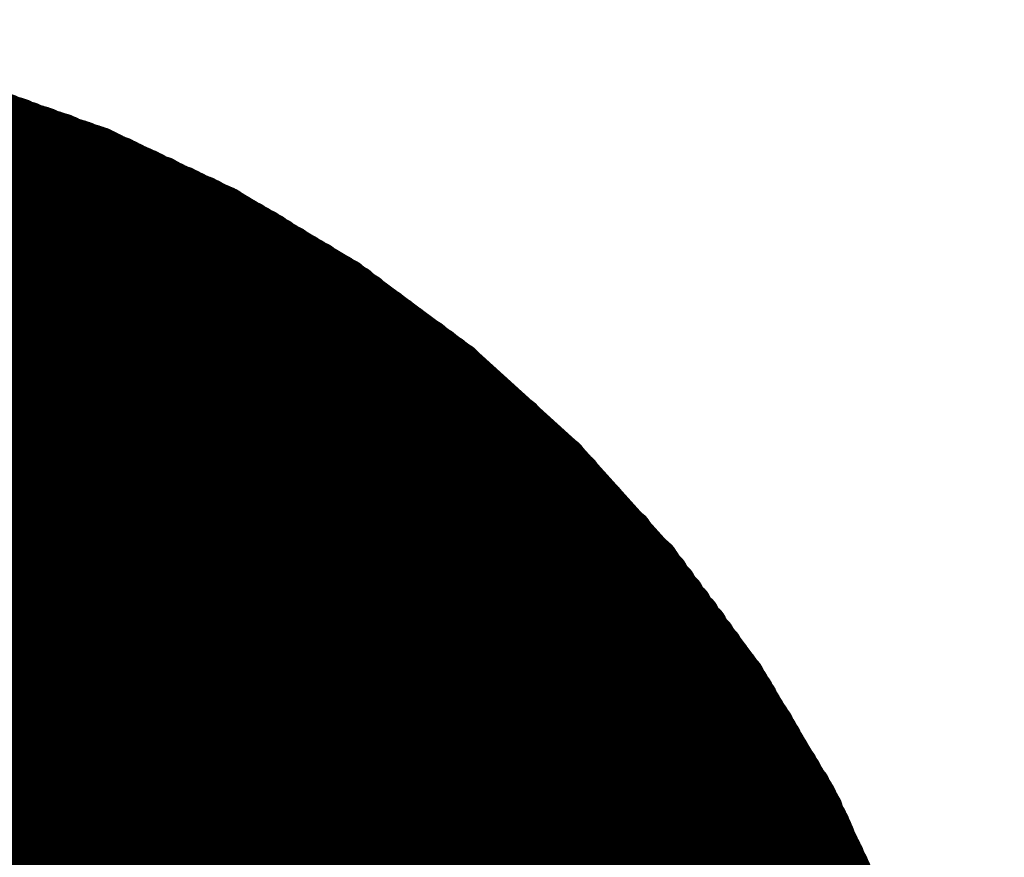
# Model space of a CAD drawing. Extents: x 0 to 65, y -0.2 to 30.2.
# Tile 118 of 237: x 36.799 to 37.183, y 14.824 to 15.151. Entities that reach past the tile are written whole.
import ezdxf

# ---------------------------------------------------------------- set-up
doc = ezdxf.new("R2010")
doc.units = 0
doc.layers.add('BOARD_GEOMETRY_SILKSCREEN_', color=1, linetype='CONTINUOUS')

msp = doc.modelspace()

# ---------------------------------------------------------------- linework, layer by layer
at = {"layer": 'BOARD_GEOMETRY_SILKSCREEN_', "const_width": 0.01905}
for points in [[(37.173916, 14.431518), (36.463986, 15.141448)], [(37.173916, 14.432788), (36.464748, 15.141448)], [(37.173916, 14.43355), (36.466018, 15.141448)], [(37.173916, 14.43482), (36.467034, 15.141448)], [(37.173916, 14.435836), (36.46805, 15.141448)], [(37.173916, 14.436852), (36.46932, 15.141448)], [(37.173916, 14.438122), (36.470082, 15.141448)], [(37.173916, 14.438884), (36.471352, 15.141448)], [(37.173916, 14.440154), (36.472368, 15.141448)], [(37.173916, 14.44117), (36.473384, 15.141448)], [(37.173916, 14.442186), (36.4744, 15.141448)], [(37.173916, 14.443456), (36.475416, 15.141448)], [(37.173916, 14.444218), (36.476686, 15.141448)], [(37.173916, 14.445488), (36.477702, 15.141448)], [(37.173916, 14.446504), (36.478718, 15.141448)], [(37.173916, 14.44752), (36.479734, 15.141448)], [(37.173916, 14.448536), (36.48075, 15.141448)], [(37.173916, 14.449552), (36.481766, 15.141448)], [(37.173916, 14.450568), (36.483036, 15.141448)], [(37.173916, 14.451838), (36.484052, 15.141448)], [(37.173916, 14.452854), (36.485068, 15.141448)], [(37.173916, 14.45387), (36.486084, 15.141448)], [(37.173916, 14.454886), (36.4871, 15.141448)], [(37.173916, 14.455902), (36.48837, 15.141448)], [(37.173916, 14.457172), (36.489132, 15.141448)], [(37.173916, 14.457934), (36.490402, 15.141448)], [(37.173916, 14.459204), (36.491418, 15.141448)], [(37.173916, 14.46022), (36.492434, 15.141448)], [(37.173916, 14.461236), (36.493704, 15.141448)], [(37.173916, 14.462506), (36.494466, 15.141448)], [(37.173916, 14.463268), (36.495736, 15.141448)], [(37.173916, 14.464538), (36.496752, 15.141448)], [(37.173916, 14.465554), (36.497768, 15.141448)], [(37.173916, 14.46657), (36.499038, 15.141448)], [(37.173916, 14.46784), (36.4998, 15.141448)], [(37.173916, 14.468602), (36.50107, 15.141448)], [(37.173916, 14.469872), (36.502086, 15.141448)], [(37.173916, 14.470888), (36.503102, 15.141448)], [(37.173916, 14.471904), (36.504118, 15.141448)], [(37.173916, 14.47292), (36.505134, 15.141448)], [(37.173916, 14.473936), (36.506404, 15.141448)], [(37.173916, 14.475206), (36.50742, 15.141448)], [(37.173916, 14.476222), (36.508436, 15.141448)], [(37.173916, 14.477238), (36.509452, 15.141448)], [(37.173916, 14.478254), (36.510468, 15.141448)], [(37.173916, 14.47927), (36.511484, 15.141448)], [(37.173916, 14.480286), (36.512754, 15.141448)], [(37.173916, 14.481556), (36.513516, 15.141448)], [(37.173916, 14.482572), (36.514786, 15.141448)], [(37.173916, 14.483588), (36.515802, 15.141448)], [(37.173916, 14.484604), (36.516818, 15.141448)], [(37.173916, 14.48562), (36.518088, 15.141448)], [(37.173916, 14.48689), (36.51885, 15.141448)], [(37.173916, 14.487652), (36.52012, 15.141448)], [(37.173916, 14.488922), (36.521136, 15.141448)], [(37.173916, 14.489938), (36.522152, 15.141448)], [(37.173916, 14.490954), (36.523422, 15.141448)], [(37.173916, 14.492224), (36.524184, 15.141448)], [(37.173916, 14.492986), (36.525454, 15.141448)], [(37.173916, 14.494256), (36.52647, 15.141448)], [(37.173916, 14.495272), (36.527486, 15.141448)], [(37.173916, 14.496288), (36.528502, 15.141448)], [(37.173916, 14.497304), (36.529518, 15.141448)], [(37.173916, 14.49832), (36.530788, 15.141448)], [(37.173916, 14.49959), (36.531804, 15.141448)], [(37.173916, 14.500606), (36.53282, 15.141448)], [(37.173916, 14.501622), (36.533836, 15.141448)], [(37.173916, 14.502638), (36.534852, 15.141448)], [(37.173916, 14.503654), (36.535868, 15.141448)], [(37.173916, 14.50467), (36.537138, 15.141448)], [(37.173916, 14.50594), (36.538154, 15.141448)], [(37.173916, 14.506956), (36.53917, 15.141448)], [(37.173916, 14.507972), (36.540186, 15.141448)], [(37.173916, 14.508988), (36.541202, 15.141448)], [(37.173916, 14.510004), (36.542472, 15.141448)], [(37.173916, 14.511274), (36.543234, 15.141448)], [(37.173916, 14.512036), (36.544504, 15.141448)], [(37.173916, 14.513306), (36.54552, 15.141448)], [(37.173916, 14.514322), (36.546536, 15.141448)], [(37.173916, 14.515338), (36.547806, 15.141448)], [(37.173916, 14.516608), (36.548568, 15.141448)], [(37.173916, 14.51737), (36.549838, 15.141448)], [(37.173916, 14.51864), (36.550854, 15.141448)], [(37.173916, 14.519656), (36.55187, 15.141448)], [(37.173916, 14.520672), (36.552886, 15.141448)], [(37.173916, 14.521942), (36.553902, 15.141448)], [(37.173916, 14.522704), (36.555172, 15.141448)], [(37.173916, 14.523974), (36.556188, 15.141448)], [(37.173916, 14.52499), (36.557204, 15.141448)], [(37.173916, 14.526006), (36.55822, 15.141448)], [(37.173916, 14.527022), (36.559236, 15.141448)], [(37.173916, 14.528038), (36.560252, 15.141448)], [(37.173916, 14.529054), (36.561522, 15.141448)], [(37.173916, 14.530324), (36.562538, 15.141448)], [(37.173916, 14.53134), (36.563554, 15.141448)], [(37.173916, 14.532356), (36.56457, 15.141448)], [(37.173916, 14.533372), (36.565586, 15.141448)], [(37.173916, 14.534388), (36.566856, 15.141448)], [(37.173916, 14.535658), (36.567618, 15.141448)], [(37.173916, 14.53642), (36.568888, 15.141448)], [(37.173916, 14.53769), (36.569904, 15.141448)], [(37.173916, 14.538706), (36.57092, 15.141448)], [(37.173916, 14.539722), (36.57219, 15.141448)], [(37.173916, 14.540992), (36.572952, 15.141448)], [(37.173916, 14.541754), (36.574222, 15.141448)], [(37.173916, 14.543024), (36.575238, 15.141448)], [(37.173916, 14.54404), (36.576254, 15.141448)], [(37.173916, 14.545056), (36.577524, 15.141448)], [(37.173916, 14.546326), (36.578286, 15.141448)], [(37.173916, 14.547088), (36.579556, 15.141448)], [(37.173916, 14.548358), (36.580572, 15.141448)], [(37.173916, 14.549374), (36.581588, 15.141448)], [(37.173916, 14.55039), (36.582604, 15.141448)], [(37.173916, 14.551406), (36.58362, 15.141448)], [(37.173916, 14.552422), (36.58489, 15.141448)], [(37.173916, 14.553692), (36.585906, 15.141448)], [(37.173916, 14.554708), (36.586922, 15.141448)], [(37.173916, 14.555724), (36.587938, 15.141448)], [(37.173916, 14.55674), (36.588954, 15.141448)], [(37.173916, 14.557756), (36.58997, 15.141448)], [(37.173916, 14.558772), (36.59124, 15.141448)], [(37.173916, 14.560042), (36.592002, 15.141448)], [(37.173916, 14.561058), (36.593272, 15.141448)], [(37.173916, 14.562074), (36.594288, 15.141448)], [(37.173916, 14.56309), (36.595304, 15.141448)], [(37.173916, 14.564106), (36.596574, 15.141448)], [(37.173916, 14.565376), (36.597336, 15.141448)], [(37.173916, 14.566138), (36.598606, 15.141448)], [(37.173916, 14.567408), (36.599622, 15.141448)], [(37.173916, 14.568424), (36.600638, 15.141448)], [(37.173916, 14.56944), (36.601908, 15.141448)], [(37.173916, 14.57071), (36.60267, 15.141448)], [(37.173916, 14.571472), (36.60394, 15.141448)], [(37.173916, 14.572742), (36.604956, 15.141448)], [(37.173916, 14.573758), (36.605972, 15.141448)], [(37.173916, 14.574774), (36.606988, 15.141448)], [(37.173916, 14.57579), (36.608004, 15.141448)], [(37.173916, 14.576806), (36.609274, 15.141448)], [(37.173916, 14.578076), (36.61029, 15.141448)], [(37.173916, 14.579092), (36.611306, 15.141448)], [(37.173916, 14.580108), (36.612322, 15.141448)], [(37.173916, 14.581124), (36.613338, 15.141448)], [(37.173916, 14.58214), (36.614354, 15.141448)], [(37.173916, 14.583156), (36.615624, 15.141448)], [(37.173916, 14.584426), (36.61664, 15.141448)], [(37.173916, 14.585442), (36.617656, 15.141448)], [(37.173916, 14.586458), (36.618672, 15.141448)], [(37.173662, 14.587474), (36.619942, 15.141448)], [(37.173662, 14.588744), (36.620958, 15.141448)], [(37.173662, 14.58976), (36.621974, 15.141448)], [(37.173408, 14.59103), (36.623244, 15.141448)], [(37.173408, 14.592046), (36.62426, 15.141448)], [(37.173408, 14.593062), (36.62553, 15.141194)], [(37.173408, 14.594332), (36.626546, 15.141194)], [(37.173408, 14.595348), (36.627816, 15.141194)], [(37.173408, 14.596618), (36.628832, 15.14094)], [(37.173408, 14.597634), (36.629848, 15.14094)], [(37.173154, 14.598904), (36.630864, 15.14094)], [(37.173154, 14.59992), (36.632134, 15.14094)], [(37.173154, 14.600936), (36.63315, 15.140686)], [(37.173154, 14.601952), (36.63442, 15.140686)], [(37.1729, 14.603222), (36.635436, 15.140686)], [(37.1729, 14.604238), (36.636706, 15.140686)], [(37.1729, 14.605508), (36.637722, 15.140686)], [(37.172646, 14.606524), (36.638738, 15.140686)], [(37.172646, 14.607794), (36.640008, 15.140686)], [(37.172646, 14.60881), (36.641024, 15.140432)], [(37.172646, 14.609826), (36.642294, 15.140432)], [(37.172646, 14.611096), (36.64331, 15.140432)], [(37.172646, 14.612112), (36.64458, 15.140178)], [(37.172646, 14.613382), (36.645342, 15.140178)], [(37.172392, 14.614398), (36.646612, 15.140178)], [(37.172392, 14.615668), (36.647628, 15.140178)], [(37.172392, 14.61643), (36.648898, 15.139924)], [(37.172138, 14.6177), (36.649914, 15.139924)], [(37.172138, 14.618716), (36.651184, 15.139924)], [(37.172138, 14.619986), (36.6522, 15.139924)], [(37.172138, 14.621002), (36.653216, 15.139924)], [(37.171884, 14.622272), (36.654486, 15.139924)], [(37.171884, 14.623288), (36.655502, 15.13967)], [(37.171884, 14.624304), (36.656772, 15.13967)], [(37.171884, 14.625574), (36.657788, 15.13967)], [(37.171884, 14.62659), (36.659058, 15.13967)], [(37.171884, 14.62786), (36.660074, 15.139416)], [(37.171884, 14.628876), (36.66109, 15.139416)], [(37.17163, 14.630146), (36.662106, 15.139416)], [(37.17163, 14.631162), (36.663376, 15.139162)], [(37.17163, 14.632178), (36.664392, 15.139162)], [(37.171376, 14.633194), (36.665662, 15.139162)], [(37.171376, 14.634464), (36.666678, 15.139162)], [(37.171376, 14.63548), (36.667948, 15.139162)], [(37.171376, 14.63675), (36.668964, 15.139162)], [(37.171122, 14.637766), (36.66998, 15.139162)], [(37.171122, 14.639036), (36.67125, 15.138908)], [(37.171122, 14.640052), (36.672266, 15.138908)], [(37.171122, 14.641322), (36.673536, 15.138908)], [(37.170868, 14.642338), (36.674806, 15.138654)], [(37.170614, 14.643862), (36.675822, 15.1384)], [(37.17036, 14.644878), (36.677346, 15.1384)], [(37.17036, 14.646148), (36.678362, 15.138146)], [(37.170106, 14.647418), (36.679632, 15.137892)], [(37.169852, 14.648688), (36.680902, 15.137638)], [(37.169598, 14.649958), (36.682172, 15.137638)], [(37.169598, 14.651228), (36.683442, 15.137384)], [(37.169344, 14.652244), (36.684712, 15.13713)], [(37.16909, 14.653768), (36.685728, 15.136876)], [(37.168836, 14.654784), (36.687252, 15.136876)], [(37.168836, 14.656054), (36.688522, 15.136622)], [(37.168836, 14.657578), (36.689538, 15.136368)], [(37.168582, 14.658594), (36.691062, 15.136114)], [(37.168328, 14.659864), (36.692078, 15.136114)], [(37.168074, 14.661134), (36.693348, 15.13586)], [(37.168074, 14.662404), (36.694618, 15.135606)], [(37.16782, 14.663674), (36.695888, 15.135352)], [(37.167566, 14.664944), (36.697158, 15.135352)], [(37.167312, 14.66596), (36.698428, 15.135098)], [(37.167312, 14.667484), (36.699444, 15.134844)], [(37.167058, 14.6685), (36.700968, 15.13459)], [(37.166804, 14.66977), (36.702238, 15.13459)], [(37.16655, 14.671294), (36.703254, 15.134336)], [(37.16655, 14.67231), (36.704778, 15.134082)], [(37.166296, 14.67358), (36.705794, 15.133828)], [(37.166042, 14.67485), (36.707064, 15.133828)], [(37.165788, 14.67612), (36.708334, 15.133574)], [(37.165788, 14.67739), (36.709604, 15.13332)], [(37.165534, 14.67866), (36.710874, 15.133066)], [(37.16528, 14.679676), (36.712144, 15.133066)], [(37.165026, 14.6812), (36.71316, 15.132812)], [(37.165026, 14.682216), (36.714684, 15.132558)], [(37.164772, 14.683486), (36.715954, 15.132304)], [(37.164518, 14.68501), (36.71697, 15.132304)], [(37.164264, 14.686026), (36.718494, 15.132304)], [(37.164264, 14.687296), (36.71951, 15.13205)], [(37.16401, 14.688566), (36.72078, 15.131796)], [(37.163756, 14.689836), (36.72205, 15.131542)], [(37.163502, 14.691106), (36.72332, 15.131542)], [(37.163502, 14.692376), (36.72459, 15.131288)], [(37.163248, 14.693392), (36.72586, 15.131034)], [(37.162994, 14.694916), (36.726876, 15.13078)], [(37.16274, 14.696186), (36.7284, 15.130526)], [(37.162486, 14.69771), (36.729924, 15.130018)], [(37.161978, 14.69898), (36.731448, 15.129764)], [(37.161724, 14.700504), (36.732718, 15.129256)], [(37.161216, 14.701774), (36.734242, 15.129002)], [(37.160962, 14.703298), (36.735512, 15.128748)], [(37.160454, 14.704822), (36.736782, 15.128494)], [(37.1602, 14.706092), (36.738306, 15.127986)], [(37.159692, 14.707616), (36.73983, 15.127732)], [(37.159692, 14.708886), (36.741354, 15.127224)], [(37.159184, 14.71041), (36.742624, 15.12697)], [(37.15893, 14.71168), (36.744148, 15.126462)], [(37.158422, 14.713204), (36.745418, 15.126208)], [(37.158168, 14.714728), (36.746942, 15.125954)], [(37.15766, 14.715998), (36.748212, 15.125446)], [(37.157406, 14.717522), (36.749736, 15.125192)], [(37.156898, 14.718792), (36.75126, 15.124684)], [(37.156644, 14.720316), (36.75253, 15.12443)], [(37.15639, 14.721586), (36.754054, 15.123922)], [(37.155882, 14.72311), (36.755324, 15.123668)], [(37.155628, 14.724634), (36.756848, 15.12316)], [(37.15512, 14.725904), (36.758118, 15.12316)], [(37.154866, 14.727428), (36.759642, 15.122652)], [(37.154358, 14.728698), (36.761166, 15.122398)], [(37.154358, 14.730222), (36.762436, 15.12189)], [(37.15385, 14.731492), (36.76396, 15.121636)], [(37.153596, 14.733016), (36.76523, 15.121128)], [(37.153088, 14.73454), (36.766754, 15.120874)], [(37.152834, 14.736064), (36.768024, 15.12062)], [(37.152326, 14.737334), (36.769548, 15.120112)], [(37.152072, 14.738604), (36.771072, 15.119858)], [(37.151564, 14.740128), (36.772342, 15.11935)], [(37.15131, 14.741398), (36.773866, 15.119096)], [(37.151056, 14.742922), (36.775136, 15.118588)], [(37.150548, 14.744446), (36.77666, 15.118334)], [(37.150294, 14.74597), (36.77793, 15.117826)], [(37.149786, 14.74724), (36.779454, 15.117826)], [(36.830762, 15.099284), (36.779708, 15.117572)], [(37.149278, 14.748764), (36.780978, 15.117064)], [(37.14877, 14.750542), (36.782756, 15.116556)], [(37.148262, 14.752066), (36.78428, 15.116048)], [(37.1475, 14.75359), (36.786058, 15.115286)], [(37.146992, 14.755368), (36.787836, 15.114778)], [(37.146484, 14.757146), (36.78936, 15.114016)], [(37.145976, 14.75867), (36.790884, 15.113508)], [(37.145214, 14.760448), (36.792662, 15.113)], [(37.144452, 14.761972), (36.794186, 15.112492)], [(37.143944, 14.763496), (36.795964, 15.11173)], [(37.143436, 14.765274), (36.797742, 15.111222)], [(37.142928, 14.767052), (36.799266, 15.110714)], [(37.142166, 14.76883), (36.80079, 15.109952)], [(37.141658, 14.770354), (36.802568, 15.109444)], [(37.14115, 14.771878), (36.804092, 15.108682)], [(37.140642, 14.773656), (36.80587, 15.108174)], [(37.13988, 14.77518), (36.807648, 15.107666)], [(37.139118, 14.776958), (36.809172, 15.107158)], [(37.13861, 14.778736), (36.810696, 15.106396)], [(37.138102, 14.78026), (36.812474, 15.105888)], [(37.137594, 14.781784), (36.813998, 15.10538)], [(37.136832, 14.783562), (36.815776, 15.104872)], [(37.136324, 14.785086), (36.817554, 15.10411)], [(37.135816, 14.786864), (36.819078, 15.103348)], [(37.135308, 14.788642), (36.820602, 15.10284)], [(37.134546, 14.790166), (36.82238, 15.102332)], [(37.134038, 14.79169), (36.823904, 15.101824)], [(37.133276, 14.793468), (36.825682, 15.101062)], [(37.132768, 14.794992), (36.82746, 15.100554)], [(37.13226, 14.79677), (36.828984, 15.100046)], [(37.131498, 14.798548), (36.830508, 15.099538)], [(36.879784, 15.07617), (36.830762, 15.099284)], [(37.130736, 14.800326), (36.83254, 15.098522)], [(37.12972, 14.802358), (36.834572, 15.097506)], [(37.128704, 14.80439), (36.836604, 15.09649)], [(37.127688, 14.806422), (36.838636, 15.095728)], [(37.126926, 14.808454), (36.840668, 15.094712)], [(37.12591, 14.810486), (36.8427, 15.093696)], [(37.124894, 14.812264), (36.844732, 15.09268)], [(37.123878, 14.81455), (36.84651, 15.091918)], [(37.123116, 14.816328), (36.848796, 15.090902)], [(37.1221, 14.81836), (36.850828, 15.089886)], [(37.121084, 14.820646), (36.852606, 15.08887)], [(37.120068, 14.822424), (36.854892, 15.088108)], [(37.119306, 14.824456), (36.85667, 15.087092)], [(37.11829, 14.826488), (36.858702, 15.086076)], [(37.117274, 14.82852), (36.860734, 15.08506)], [(37.116258, 14.830552), (36.862766, 15.084298)], [(37.115496, 14.832584), (36.864798, 15.083282)], [(37.114734, 14.834362), (36.86683, 15.082266)], [(37.113718, 14.836648), (36.868862, 15.08125)], [(37.112702, 14.83868), (36.870894, 15.080488)], [(37.111686, 14.840458), (36.872926, 15.079472)], [(37.110924, 14.842744), (36.874704, 15.078456)], [(37.109908, 14.844522), (36.87699, 15.07744)], [(37.108892, 14.846554), (36.878768, 15.076678)], [(36.92652, 15.04823), (36.879784, 15.07617)], [(37.107622, 14.84884), (36.881308, 15.075154)], [(37.106098, 14.851634), (36.883848, 15.07363)], [(37.10432, 14.854174), (36.886388, 15.072106)], [(37.102796, 14.856968), (36.889182, 15.070582)], [(37.101272, 14.859508), (36.891722, 15.069058)], [(37.099494, 14.862048), (36.894516, 15.067534)], [(37.09797, 14.864842), (36.897056, 15.06601)], [(37.096446, 14.867382), (36.89985, 15.064232)], [(37.094922, 14.870176), (36.902136, 15.062708)], [(37.093398, 14.872716), (36.90493, 15.061184)], [(37.091874, 14.87551), (36.90747, 15.059406)], [(37.09035, 14.877796), (36.910264, 15.057882)], [(37.088572, 14.88059), (36.912804, 15.056358)], [(37.087048, 14.88313), (36.915598, 15.054834)], [(37.085524, 14.885924), (36.918138, 15.053056)], [(37.084, 14.888464), (36.920678, 15.051532)], [(37.082222, 14.891258), (36.923472, 15.050008)], [(37.080698, 14.893798), (36.926012, 15.048484)], [(36.970462, 15.015718), (36.92652, 15.04823)], [(37.077904, 14.897608), (36.930076, 15.04569)], [(37.074856, 14.901672), (36.93414, 15.042642)], [(37.071808, 14.90599), (36.93795, 15.039594)], [(37.069014, 14.9098), (36.942268, 15.036546)], [(37.065966, 14.914118), (36.946332, 15.033498)], [(37.062918, 14.918182), (36.950396, 15.03045)], [(37.05987, 14.922246), (36.95446, 15.027402)], [(37.056822, 14.92631), (36.958524, 15.024608)], [(37.053774, 14.930374), (36.962588, 15.02156)], [(37.050726, 14.934438), (36.966652, 15.018512)], [(37.011102, 14.978888), (36.970462, 15.015718)], [(37.046916, 14.939518), (36.971478, 15.014702)], [(37.036756, 14.950694), (36.982908, 15.004288)], [(37.026342, 14.96187), (36.994084, 14.994382)], [(37.016436, 14.973046), (37.00526, 14.983968)], [(37.047932, 14.937994), (37.011102, 14.978888)], [(37.080444, 14.894306), (37.047932, 14.937994)], [(37.108384, 14.84757), (37.080444, 14.894306)], [(37.131498, 14.798548), (37.108384, 14.84757)]]:
    msp.add_lwpolyline(points, dxfattribs=at)
at = {"layer": 'BOARD_GEOMETRY_SILKSCREEN_', "const_width": 0.009652}
for points in [[(36.786058, 15.113508, -1), (36.79571, 15.113508)], [(36.787836, 15.113, -1), (36.797488, 15.113)], [(36.78936, 15.112492, -1), (36.799012, 15.112492)], [(36.791138, 15.11173, -1), (36.80079, 15.11173)], [(36.792916, 15.111222, -1), (36.802568, 15.111222)], [(36.79444, 15.110714, -1), (36.804092, 15.110714)], [(36.795964, 15.109952, -1), (36.805616, 15.109952)], [(36.79571, 15.113508, -1), (36.786058, 15.113508)], [(36.797488, 15.113, -1), (36.787836, 15.113)], [(36.799012, 15.112492, -1), (36.78936, 15.112492)], [(36.80079, 15.11173, -1), (36.791138, 15.11173)], [(36.802568, 15.111222, -1), (36.792916, 15.111222)], [(36.804092, 15.110714, -1), (36.79444, 15.110714)], [(36.797742, 15.109444, -1), (36.807394, 15.109444)], [(36.799266, 15.108682, -1), (36.808918, 15.108682)], [(36.801044, 15.108174, -1), (36.810696, 15.108174)], [(36.802822, 15.107666, -1), (36.812474, 15.107666)], [(36.804346, 15.107158, -1), (36.813998, 15.107158)], [(36.80587, 15.106396, -1), (36.815522, 15.106396)], [(36.807648, 15.105888, -1), (36.8173, 15.105888)], [(36.805616, 15.109952, -1), (36.795964, 15.109952)], [(36.807394, 15.109444, -1), (36.797742, 15.109444)], [(36.808918, 15.108682, -1), (36.799266, 15.108682)], [(36.810696, 15.108174, -1), (36.801044, 15.108174)], [(36.812474, 15.107666, -1), (36.802822, 15.107666)], [(36.813998, 15.107158, -1), (36.804346, 15.107158)], [(36.809172, 15.10538, -1), (36.818824, 15.10538)], [(36.81095, 15.104872, -1), (36.820602, 15.104872)], [(36.812728, 15.10411, -1), (36.82238, 15.10411)], [(36.814252, 15.103348, -1), (36.823904, 15.103348)], [(36.815776, 15.10284, -1), (36.825428, 15.10284)], [(36.817554, 15.102332, -1), (36.827206, 15.102332)], [(36.819078, 15.101824, -1), (36.82873, 15.101824)], [(36.815522, 15.106396, -1), (36.80587, 15.106396)], [(36.8173, 15.105888, -1), (36.807648, 15.105888)], [(36.818824, 15.10538, -1), (36.809172, 15.10538)], [(36.820602, 15.104872, -1), (36.81095, 15.104872)], [(36.82238, 15.10411, -1), (36.812728, 15.10411)], [(36.823904, 15.103348, -1), (36.814252, 15.103348)], [(36.825428, 15.10284, -1), (36.815776, 15.10284)], [(36.820856, 15.101062, -1), (36.830508, 15.101062)], [(36.822634, 15.100554, -1), (36.832286, 15.100554)], [(36.824158, 15.100046, -1), (36.83381, 15.100046)], [(36.825682, 15.099538, -1), (36.835334, 15.099538)], [(36.825936, 15.099284, -1), (36.835588, 15.099284)], [(36.825936, 15.099284, -1), (36.835588, 15.099284)], [(36.827714, 15.098522, -1), (36.837366, 15.098522)], [(36.827206, 15.102332, -1), (36.817554, 15.102332)], [(36.82873, 15.101824, -1), (36.819078, 15.101824)], [(36.830508, 15.101062, -1), (36.820856, 15.101062)], [(36.832286, 15.100554, -1), (36.822634, 15.100554)], [(36.83381, 15.100046, -1), (36.824158, 15.100046)], [(36.835334, 15.099538, -1), (36.825682, 15.099538)], [(36.835588, 15.099284, -1), (36.825936, 15.099284)], [(36.835588, 15.099284, -1), (36.825936, 15.099284)], [(36.829746, 15.097506, -1), (36.839398, 15.097506)], [(36.831778, 15.09649, -1), (36.84143, 15.09649)], [(36.83381, 15.095728, -1), (36.843462, 15.095728)], [(36.835842, 15.094712, -1), (36.845494, 15.094712)], [(36.837366, 15.098522, -1), (36.827714, 15.098522)], [(36.839398, 15.097506, -1), (36.829746, 15.097506)], [(36.84143, 15.09649, -1), (36.831778, 15.09649)], [(36.843462, 15.095728, -1), (36.83381, 15.095728)], [(36.837874, 15.093696, -1), (36.847526, 15.093696)], [(36.839906, 15.09268, -1), (36.849558, 15.09268)], [(36.841684, 15.091918, -1), (36.851336, 15.091918)], [(36.84397, 15.090902, -1), (36.853622, 15.090902)], [(36.845494, 15.094712, -1), (36.835842, 15.094712)], [(36.847526, 15.093696, -1), (36.837874, 15.093696)], [(36.849558, 15.09268, -1), (36.839906, 15.09268)], [(36.851336, 15.091918, -1), (36.841684, 15.091918)], [(36.846002, 15.089886, -1), (36.855654, 15.089886)], [(36.84778, 15.08887, -1), (36.857432, 15.08887)], [(36.850066, 15.088108, -1), (36.859718, 15.088108)], [(36.851844, 15.087092, -1), (36.861496, 15.087092)], [(36.853622, 15.090902, -1), (36.84397, 15.090902)], [(36.855654, 15.089886, -1), (36.846002, 15.089886)], [(36.857432, 15.08887, -1), (36.84778, 15.08887)], [(36.859718, 15.088108, -1), (36.850066, 15.088108)], [(36.853876, 15.086076, -1), (36.863528, 15.086076)], [(36.855908, 15.08506, -1), (36.86556, 15.08506)], [(36.85794, 15.084298, -1), (36.867592, 15.084298)], [(36.859972, 15.083282, -1), (36.869624, 15.083282)], [(36.861496, 15.087092, -1), (36.851844, 15.087092)], [(36.863528, 15.086076, -1), (36.853876, 15.086076)], [(36.86556, 15.08506, -1), (36.855908, 15.08506)], [(36.867592, 15.084298, -1), (36.85794, 15.084298)], [(36.862004, 15.082266, -1), (36.871656, 15.082266)], [(36.864036, 15.08125, -1), (36.873688, 15.08125)], [(36.866068, 15.080488, -1), (36.87572, 15.080488)], [(36.8681, 15.079472, -1), (36.877752, 15.079472)], [(36.869624, 15.083282, -1), (36.859972, 15.083282)], [(36.871656, 15.082266, -1), (36.862004, 15.082266)], [(36.873688, 15.08125, -1), (36.864036, 15.08125)], [(36.87572, 15.080488, -1), (36.866068, 15.080488)], [(36.869878, 15.078456, -1), (36.87953, 15.078456)], [(36.872164, 15.07744, -1), (36.881816, 15.07744)], [(36.873942, 15.076678, -1), (36.883594, 15.076678)], [(36.874958, 15.07617, -1), (36.88461, 15.07617)], [(36.874958, 15.07617, -1), (36.88461, 15.07617)], [(36.876482, 15.075154, -1), (36.886134, 15.075154)], [(36.877752, 15.079472, -1), (36.8681, 15.079472)], [(36.87953, 15.078456, -1), (36.869878, 15.078456)], [(36.881816, 15.07744, -1), (36.872164, 15.07744)], [(36.883594, 15.076678, -1), (36.873942, 15.076678)], [(36.88461, 15.07617, -1), (36.874958, 15.07617)], [(36.88461, 15.07617, -1), (36.874958, 15.07617)], [(36.879022, 15.07363, -1), (36.888674, 15.07363)], [(36.881562, 15.072106, -1), (36.891214, 15.072106)], [(36.886134, 15.075154, -1), (36.876482, 15.075154)], [(36.888674, 15.07363, -1), (36.879022, 15.07363)], [(36.891214, 15.072106, -1), (36.881562, 15.072106)], [(36.884356, 15.070582, -1), (36.894008, 15.070582)], [(36.886896, 15.069058, -1), (36.896548, 15.069058)], [(36.88969, 15.067534, -1), (36.899342, 15.067534)], [(36.894008, 15.070582, -1), (36.884356, 15.070582)], [(36.896548, 15.069058, -1), (36.886896, 15.069058)], [(36.89223, 15.06601, -1), (36.901882, 15.06601)], [(36.895024, 15.064232, -1), (36.904676, 15.064232)], [(36.899342, 15.067534, -1), (36.88969, 15.067534)], [(36.901882, 15.06601, -1), (36.89223, 15.06601)], [(36.89731, 15.062708, -1), (36.906962, 15.062708)], [(36.900104, 15.061184, -1), (36.909756, 15.061184)], [(36.904676, 15.064232, -1), (36.895024, 15.064232)], [(36.906962, 15.062708, -1), (36.89731, 15.062708)], [(36.909756, 15.061184, -1), (36.900104, 15.061184)], [(36.902644, 15.059406, -1), (36.912296, 15.059406)], [(36.905438, 15.057882, -1), (36.91509, 15.057882)], [(36.907978, 15.056358, -1), (36.91763, 15.056358)], [(36.912296, 15.059406, -1), (36.902644, 15.059406)], [(36.91509, 15.057882, -1), (36.905438, 15.057882)], [(36.910772, 15.054834, -1), (36.920424, 15.054834)], [(36.913312, 15.053056, -1), (36.922964, 15.053056)], [(36.91763, 15.056358, -1), (36.907978, 15.056358)], [(36.920424, 15.054834, -1), (36.910772, 15.054834)], [(36.922964, 15.053056, -1), (36.913312, 15.053056)], [(36.915852, 15.051532, -1), (36.925504, 15.051532)], [(36.918646, 15.050008, -1), (36.928298, 15.050008)], [(36.921186, 15.048484, -1), (36.930838, 15.048484)], [(36.921694, 15.04823, -1), (36.931346, 15.04823)], [(36.921694, 15.04823, -1), (36.931346, 15.04823)], [(36.925504, 15.051532, -1), (36.915852, 15.051532)], [(36.928298, 15.050008, -1), (36.918646, 15.050008)], [(36.92525, 15.04569, -1), (36.934902, 15.04569)], [(36.930838, 15.048484, -1), (36.921186, 15.048484)], [(36.931346, 15.04823, -1), (36.921694, 15.04823)], [(36.931346, 15.04823, -1), (36.921694, 15.04823)], [(36.934902, 15.04569, -1), (36.92525, 15.04569)], [(36.929314, 15.042642, -1), (36.938966, 15.042642)], [(36.938966, 15.042642, -1), (36.929314, 15.042642)], [(36.933124, 15.039594, -1), (36.942776, 15.039594)], [(36.937442, 15.036546, -1), (36.947094, 15.036546)], [(36.942776, 15.039594, -1), (36.933124, 15.039594)], [(36.941506, 15.033498, -1), (36.951158, 15.033498)], [(36.947094, 15.036546, -1), (36.937442, 15.036546)], [(36.94557, 15.03045, -1), (36.955222, 15.03045)], [(36.951158, 15.033498, -1), (36.941506, 15.033498)], [(36.955222, 15.03045, -1), (36.94557, 15.03045)], [(36.949634, 15.027402, -1), (36.959286, 15.027402)], [(36.959286, 15.027402, -1), (36.949634, 15.027402)], [(36.953698, 15.024608, -1), (36.96335, 15.024608)], [(36.957762, 15.02156, -1), (36.967414, 15.02156)], [(36.96335, 15.024608, -1), (36.953698, 15.024608)], [(36.961826, 15.018512, -1), (36.971478, 15.018512)], [(36.967414, 15.02156, -1), (36.957762, 15.02156)], [(36.971478, 15.018512, -1), (36.961826, 15.018512)], [(36.965636, 15.015718, -1), (36.975288, 15.015718)], [(36.965636, 15.015718, -1), (36.975288, 15.015718)], [(36.966652, 15.014702, -1), (36.976304, 15.014702)], [(36.975288, 15.015718, -1), (36.965636, 15.015718)], [(36.975288, 15.015718, -1), (36.965636, 15.015718)], [(36.976304, 15.014702, -1), (36.966652, 15.014702)], [(36.978082, 15.004288, -1), (36.987734, 15.004288)], [(36.987734, 15.004288, -1), (36.978082, 15.004288)], [(36.989258, 14.994382, -1), (36.99891, 14.994382)], [(36.99891, 14.994382, -1), (36.989258, 14.994382)], [(37.000434, 14.983968, -1), (37.010086, 14.983968)], [(37.010086, 14.983968, -1), (37.000434, 14.983968)], [(37.006276, 14.978888, -1), (37.015928, 14.978888)], [(37.006276, 14.978888, -1), (37.015928, 14.978888)], [(37.015928, 14.978888, -1), (37.006276, 14.978888)], [(37.015928, 14.978888, -1), (37.006276, 14.978888)], [(37.01161, 14.973046, -1), (37.021262, 14.973046)], [(37.021262, 14.973046, -1), (37.01161, 14.973046)], [(37.021516, 14.96187, -1), (37.031168, 14.96187)], [(37.031168, 14.96187, -1), (37.021516, 14.96187)], [(37.03193, 14.950694, -1), (37.041582, 14.950694)], [(37.041582, 14.950694, -1), (37.03193, 14.950694)], [(37.04209, 14.939518, -1), (37.051742, 14.939518)], [(37.043106, 14.937994, -1), (37.052758, 14.937994)], [(37.043106, 14.937994, -1), (37.052758, 14.937994)], [(37.051742, 14.939518, -1), (37.04209, 14.939518)], [(37.052758, 14.937994, -1), (37.043106, 14.937994)], [(37.052758, 14.937994, -1), (37.043106, 14.937994)], [(37.0459, 14.934438, -1), (37.055552, 14.934438)], [(37.055552, 14.934438, -1), (37.0459, 14.934438)], [(37.048948, 14.930374, -1), (37.0586, 14.930374)], [(37.0586, 14.930374, -1), (37.048948, 14.930374)], [(37.051996, 14.92631, -1), (37.061648, 14.92631)], [(37.061648, 14.92631, -1), (37.051996, 14.92631)], [(37.055044, 14.922246, -1), (37.064696, 14.922246)], [(37.058092, 14.918182, -1), (37.067744, 14.918182)], [(37.064696, 14.922246, -1), (37.055044, 14.922246)], [(37.06114, 14.914118, -1), (37.070792, 14.914118)], [(37.067744, 14.918182, -1), (37.058092, 14.918182)], [(37.064188, 14.9098, -1), (37.07384, 14.9098)], [(37.070792, 14.914118, -1), (37.06114, 14.914118)], [(37.066982, 14.90599, -1), (37.076634, 14.90599)], [(37.07384, 14.9098, -1), (37.064188, 14.9098)], [(37.076634, 14.90599, -1), (37.066982, 14.90599)], [(37.07003, 14.901672, -1), (37.079682, 14.901672)], [(37.079682, 14.901672, -1), (37.07003, 14.901672)], [(37.073078, 14.897608, -1), (37.08273, 14.897608)], [(37.08273, 14.897608, -1), (37.073078, 14.897608)], [(37.075618, 14.894306, -1), (37.08527, 14.894306)], [(37.075618, 14.894306, -1), (37.08527, 14.894306)], [(37.075872, 14.893798, -1), (37.085524, 14.893798)], [(37.077396, 14.891258, -1), (37.087048, 14.891258)], [(37.08527, 14.894306, -1), (37.075618, 14.894306)], [(37.08527, 14.894306, -1), (37.075618, 14.894306)], [(37.085524, 14.893798, -1), (37.075872, 14.893798)], [(37.079174, 14.888464, -1), (37.088826, 14.888464)], [(37.087048, 14.891258, -1), (37.077396, 14.891258)], [(37.088826, 14.888464, -1), (37.079174, 14.888464)], [(37.080698, 14.885924, -1), (37.09035, 14.885924)], [(37.082222, 14.88313, -1), (37.091874, 14.88313)], [(37.09035, 14.885924, -1), (37.080698, 14.885924)], [(37.083746, 14.88059, -1), (37.093398, 14.88059)], [(37.091874, 14.88313, -1), (37.082222, 14.88313)], [(37.093398, 14.88059, -1), (37.083746, 14.88059)], [(37.085524, 14.877796, -1), (37.095176, 14.877796)], [(37.087048, 14.87551, -1), (37.0967, 14.87551)], [(37.095176, 14.877796, -1), (37.085524, 14.877796)], [(37.088572, 14.872716, -1), (37.098224, 14.872716)], [(37.0967, 14.87551, -1), (37.087048, 14.87551)], [(37.098224, 14.872716, -1), (37.088572, 14.872716)], [(37.090096, 14.870176, -1), (37.099748, 14.870176)], [(37.099748, 14.870176, -1), (37.090096, 14.870176)], [(37.09162, 14.867382, -1), (37.101272, 14.867382)], [(37.093144, 14.864842, -1), (37.102796, 14.864842)], [(37.101272, 14.867382, -1), (37.09162, 14.867382)], [(37.102796, 14.864842, -1), (37.093144, 14.864842)], [(37.094668, 14.862048, -1), (37.10432, 14.862048)], [(37.10432, 14.862048, -1), (37.094668, 14.862048)], [(37.096446, 14.859508, -1), (37.106098, 14.859508)], [(37.09797, 14.856968, -1), (37.107622, 14.856968)], [(37.106098, 14.859508, -1), (37.096446, 14.859508)], [(37.099494, 14.854174, -1), (37.109146, 14.854174)], [(37.107622, 14.856968, -1), (37.09797, 14.856968)], [(37.109146, 14.854174, -1), (37.099494, 14.854174)], [(37.101272, 14.851634, -1), (37.110924, 14.851634)], [(37.102796, 14.84884, -1), (37.112448, 14.84884)], [(37.110924, 14.851634, -1), (37.101272, 14.851634)], [(37.103558, 14.84757, -1), (37.11321, 14.84757)], [(37.103558, 14.84757, -1), (37.11321, 14.84757)], [(37.104066, 14.846554, -1), (37.113718, 14.846554)], [(37.105082, 14.844522, -1), (37.114734, 14.844522)], [(37.112448, 14.84884, -1), (37.102796, 14.84884)], [(37.11321, 14.84757, -1), (37.103558, 14.84757)], [(37.11321, 14.84757, -1), (37.103558, 14.84757)], [(37.113718, 14.846554, -1), (37.104066, 14.846554)], [(37.106098, 14.842744, -1), (37.11575, 14.842744)], [(37.114734, 14.844522, -1), (37.105082, 14.844522)], [(37.11575, 14.842744, -1), (37.106098, 14.842744)], [(37.10686, 14.840458, -1), (37.116512, 14.840458)], [(37.107876, 14.83868, -1), (37.117528, 14.83868)], [(37.116512, 14.840458, -1), (37.10686, 14.840458)], [(37.117528, 14.83868, -1), (37.107876, 14.83868)], [(37.108892, 14.836648, -1), (37.118544, 14.836648)], [(37.109908, 14.834362, -1), (37.11956, 14.834362)], [(37.118544, 14.836648, -1), (37.108892, 14.836648)], [(37.11956, 14.834362, -1), (37.109908, 14.834362)], [(37.11067, 14.832584, -1), (37.120322, 14.832584)], [(37.111432, 14.830552, -1), (37.121084, 14.830552)], [(37.120322, 14.832584, -1), (37.11067, 14.832584)], [(37.121084, 14.830552, -1), (37.111432, 14.830552)], [(37.112448, 14.82852, -1), (37.1221, 14.82852)], [(37.113464, 14.826488, -1), (37.123116, 14.826488)], [(37.1221, 14.82852, -1), (37.112448, 14.82852)], [(37.123116, 14.826488, -1), (37.113464, 14.826488)], [(37.11448, 14.824456, -1), (37.124132, 14.824456)], [(37.115242, 14.822424, -1), (37.124894, 14.822424)], [(37.124132, 14.824456, -1), (37.11448, 14.824456)], [(37.116258, 14.820646, -1), (37.12591, 14.820646)], [(37.117274, 14.81836, -1), (37.126926, 14.81836)], [(37.124894, 14.822424, -1), (37.115242, 14.822424)], [(37.12591, 14.820646, -1), (37.116258, 14.820646)], [(37.11829, 14.816328, -1), (37.127942, 14.816328)]]:
    msp.add_lwpolyline(points, format="xyb", dxfattribs=at)

doc.saveas('drawing.dxf')
